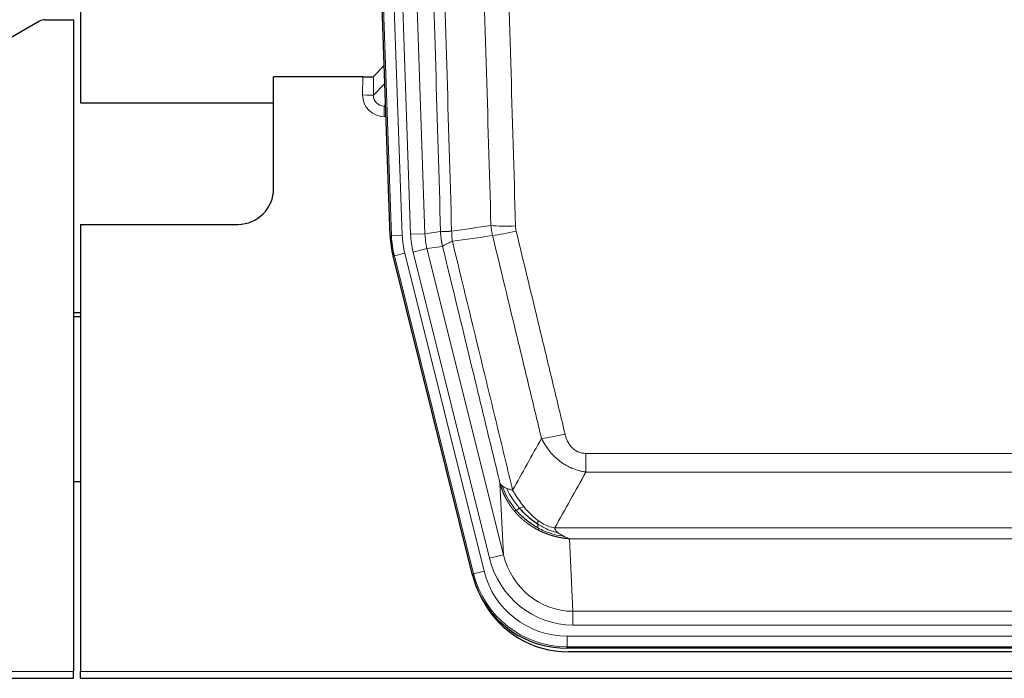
# Model space of a CAD drawing. Header units: inches. Extents: x 0 to 20790, y -12 to 14700.
# Tile 16 of 191: x 2351 to 2626, y 4732 to 4916. Entities that reach past the tile are written whole.
import ezdxf

# ---------------------------------------------------------------- set-up
doc = ezdxf.new("R2010")
doc.units = ezdxf.units.IN
doc.layers.add('1', color=7, linetype='Continuous', true_color=0xffffff)

msp = doc.modelspace()

# ---------------------------------------------------------------- linework, layer by layer
at = {"layer": '1', "color": 2, "linetype": 'Continuous', "lineweight": 25}
for p, q in [((2367.546, 5316.47), (2367.546, 4892.959)), ((2454.142, 4855.694), (2441.024, 5231.34)), ((2356.09, 4915.808), (2339.926, 4906.465)), ((2357.589, 4916.21), (2365.546, 4916.21)), ((2365.546, 4916.21), (2365.546, 4733.93)), ((2452.475, 4903.431), (2449.448, 4900.296)), ((2446.449, 4900.195), (2421.546, 4900.195)), ((2421.546, 4868.959), (2421.546, 4900.195)), ((2367.546, 4892.959), (2421.546, 4892.959)), ((2367.546, 4858.959), (2411.546, 4858.959)), ((2367.546, 4858.959), (2367.546, 4733.93)), ((2477.181, 4760.855), (2454.927, 4850.112)), ((2367.546, 4834.227), (2365.546, 4834.227)), ((2365.546, 4833.227), (2367.546, 4833.227)), ((2367.614, 4786.959), (2365.579, 4786.959)), ((2719.75, 4740.415), (2503.343, 4740.415)), ((2719.158, 4739.372), (2503.935, 4739.372)), ((2365.546, 4731.982), (2365.546, 4733.93)), ((2367.546, 4731.982), (2367.546, 4733.93)), ((1877.546, 4731.982), (2365.546, 4731.982)), ((2367.546, 4731.982), (2855.546, 4731.982))]:
    msp.add_line(p, q, dxfattribs=at)
at = {"layer": '1', "color": 110, "linetype": 'Continuous', "lineweight": 13}
for p, q in [((2454.516, 4855.747), (2441.405, 5231.19)), ((2444.399, 5231.294), (2457.51, 4855.851)), ((2446.791, 5230.352), (2459.857, 4856.181)), ((2450.783, 5230.492), (2463.849, 4856.321)), ((2446.439, 4895.147), (2446.449, 4900.195)), ((2449.448, 4900.296), (2449.437, 4895.065)), ((2449.437, 4895.065), (2452.651, 4898.394)), ((2452.857, 4892.5), (2452.43, 4892.058)), ((2452.43, 4892.058), (2452.43, 4889.138)), ((2452.43, 4892.058), (2452.873, 4892.058)), ((2452.43, 4889.138), (2452.974, 4889.138)), ((2459.857, 4856.181), (2463.849, 4856.321)), ((2463.849, 4856.321), (2468.226, 4856.936)), ((2454.142, 4855.694), (2454.516, 4855.747)), ((2457.51, 4855.851), (2454.516, 4855.747)), ((2458.207, 4850.89), (2455.3, 4850.165)), ((2458.207, 4850.89), (2480.381, 4761.955)), ((2460.554, 4851.219), (2464.43, 4852.186)), ((2481.906, 4765.582), (2460.554, 4851.219)), ((2468.782, 4852.797), (2464.43, 4852.186)), ((2464.43, 4852.186), (2485.782, 4766.548)), ((2455.3, 4850.165), (2454.927, 4850.112)), ((2477.474, 4761.23), (2455.3, 4850.165)), ((2508.875, 4789.661), (2508.875, 4794.902)), ((2508.875, 4794.902), (2714.218, 4794.902)), ((2714.218, 4789.661), (2508.875, 4789.661)), ((2485.782, 4766.548), (2484.824, 4786.603)), ((2500.144, 4774.042), (2722.949, 4774.042)), ((2718.836, 4771.013), (2504.257, 4771.013)), ((2504.257, 4771.013), (2505.225, 4750.733)), ((2481.906, 4765.582), (2485.782, 4766.548)), ((2477.181, 4760.855), (2477.474, 4761.23)), ((2480.381, 4761.955), (2477.474, 4761.23)), ((2505.225, 4746.87), (2505.225, 4750.733)), ((2505.225, 4750.733), (2717.868, 4750.733)), ((2717.868, 4746.87), (2505.225, 4746.87)), ((2503.636, 4740.79), (2503.636, 4743.786)), ((2503.636, 4743.786), (2719.457, 4743.786)), ((2503.636, 4740.79), (2503.343, 4740.415)), ((2719.457, 4740.79), (2503.636, 4740.79)), ((1877.546, 4733.93), (2365.546, 4733.93)), ((2367.546, 4733.93), (2855.546, 4733.93))]:
    msp.add_line(p, q, dxfattribs=at)
at = {"layer": '1', "color": 2, "linetype": 'Continuous', "lineweight": 25}
msp.add_arc((2411.546, 4868.959), 10, 270, 0, dxfattribs=at)
for centre, major_axis, ratio, start_param, end_param in [((2357.592, 4913.205), (0.923, -2.86), 0.9982885, 2.8298327, 3.3530369), ((2446.45, 4900.3), (-3, 0), 0.0349646, 1.5706703, 3.1078402), ((2481.163, 4856.646, 0), (26.774, 3.763), 0.9986144, 3.0370169, 3.2461684), ((2503.401, 4767.452, 0), (16.66, 21.323), 0.9977958, 2.4794378, 2.7643876), ((2503.961, 4766.389), (16.639, 21.297), 0.9990195, 2.7203481, 3.8043419), ((2503.401, 4767.452, 0), (16.66, 21.323), 0.9977958, 2.7643876, 3.8037475)]:
    msp.add_ellipse(centre, major_axis=major_axis, ratio=ratio, start_param=start_param, end_param=end_param, dxfattribs=at)
at = {"layer": '1', "color": 110, "linetype": 'Continuous', "lineweight": 13}
for centre, major_axis, ratio, start_param, end_param in [((2452.442, 4895.147), (-3.237, -5.067), 0.9977321, 5.2798208, 6.8506171), ((2446.439, 4895.069), (-3, 0.006), 0.0261769, 3.175273, 4.7124429), ((2452.442, 4895.069), (-1.726, -2.474), 0.9943829, 5.3201387, 6.890935), ((2483.875, 4857.027), (-19.844, -2.789), 0.9980617, 6.1786096, 6.387761), ((2489.179, 4859.64), (-9.996, -0.288), 0.1133347, 0.8101184, 1.5675278), ((2489.367, 4858.234), (-9.719, -2.353), 0.1107863, 0.7983441, 1.5439815), ((2481.528, 4856.697), (-26.766, -3.762), 0.9989218, 6.1786096, 6.387761), ((2481.528, 4856.697, 0), (23.799, 3.345), 0.9986144, 3.0370169, 3.2461684), ((2483.875, 4857.027), (-23.799, -3.345), 0.9986144, 6.1786096, 6.387761), ((2503.028, 4801.66), (-9.722, -2.342), 0.1329353, 0.7958322, 1.5387903), ((2505.145, 4771.716, 0), (1.185, -24.82), 0.9658521, 4.9157844, 6.2370968), ((2505.145, 4771.716), (1.001, -20.961), 0.9530564, 4.9157844, 6.2370968), ((2503.688, 4767.819), (-16.651, -21.313), 0.9982842, 5.6210305, 6.9453401), ((2503.688, 4767.819, 0), (14.809, 18.954), 0.9977958, 2.4794378, 3.8037475)]:
    msp.add_ellipse(centre, major_axis=major_axis, ratio=ratio, start_param=start_param, end_param=end_param, dxfattribs=at)
for points, knots in [([(2468.226, 4856.936), (2467.781, 4872.346), (2466.875, 4903.191), (2465.468, 4949.533), (2464.498, 4980.476), (2463.944, 4997.896), (2463.882, 4999.831), (2463.758, 5003.703), (2463.572, 5009.511), (2463.135, 5023.064), (2462.757, 5034.686), (2462.439, 5044.372), (2462.375, 5046.309), (2462.247, 5050.184), (2462.056, 5055.996), (2461.605, 5069.558), (2461.215, 5081.183), (2460.429, 5104.431), (2459.366, 5135.43), (2457.725, 5181.927), (2456.6, 5212.925), (2456.031, 5228.424)], [0, 0, 0, 0, 0.125, 0.25, 0.375, 0.375, 0.390625, 0.390625, 0.40625, 0.4375, 0.5, 0.5, 0.515625, 0.515625, 0.53125, 0.5625, 0.625, 0.625, 0.75, 0.875, 1, 1, 1, 1]), ([(2459.086, 5229.9), (2459.657, 5214.345), (2460.785, 5183.236), (2462.43, 5136.571), (2463.497, 5105.461), (2464.285, 5082.128), (2464.676, 5070.462), (2465.128, 5056.851), (2465.32, 5051.018), (2465.448, 5047.129), (2465.512, 5045.184), (2465.831, 5035.463), (2466.211, 5023.8), (2466.648, 5010.197), (2466.835, 5004.368), (2466.959, 5000.482), (2467.021, 4998.54), (2467.577, 4981.057), (2468.55, 4950.001), (2469.961, 4903.49), (2470.869, 4872.533), (2471.315, 4857.066)], [0, 0, 0, 0, 0.125, 0.25, 0.375, 0.375, 0.4375, 0.46875, 0.484375, 0.484375, 0.5, 0.5, 0.5625, 0.59375, 0.609375, 0.609375, 0.625, 0.625, 0.75, 0.875, 1, 1, 1, 1]), ([(2482.312, 4858.621), (2481.874, 4873.84), (2480.982, 4904.302), (2480.06, 4934.812), (2479.357, 4957.712), (2479.121, 4965.348), (2478.645, 4980.626), (2478.404, 4988.269), (2477.678, 5011.204), (2477.186, 5026.501), (2476.562, 5045.631), (2476.437, 5049.457), (2476.185, 5057.109), (2475.806, 5068.587), (2475.423, 5080.065), (2474.651, 5103.022), (2473.608, 5133.631), (2471.998, 5179.545), (2470.896, 5210.156), (2470.338, 5225.461)], [0, 0, 0, 0, 0.125, 0.25, 0.25, 0.3125, 0.3125, 0.375, 0.375, 0.5, 0.5, 0.53125, 0.53125, 0.5625, 0.625, 0.625, 0.75, 0.875, 1, 1, 1, 1]), ([(2477.221, 5225.804), (2477.778, 5210.48), (2478.879, 5179.831), (2480.487, 5133.859), (2481.529, 5103.212), (2482.3, 5080.227), (2482.682, 5068.735), (2483.061, 5057.243), (2483.312, 5049.581), (2483.437, 5045.75), (2484.061, 5026.597), (2484.552, 5011.28), (2485.277, 4988.316), (2485.517, 4980.664), (2485.993, 4965.367), (2486.229, 4957.721), (2486.931, 4934.792), (2487.852, 4904.245), (2488.742, 4873.744), (2489.179, 4858.506)], [0, 0, 0, 0, 0.125, 0.25, 0.375, 0.375, 0.4375, 0.46875, 0.46875, 0.5, 0.5, 0.625, 0.625, 0.6875, 0.6875, 0.75, 0.75, 0.875, 1, 1, 1, 1]), ([(2468.226, 4856.936), (2468.227, 4856.936), (2468.228, 4856.935), (2468.232, 4856.935), (2468.235, 4856.935), (2468.238, 4856.934), (2468.242, 4856.934), (2468.246, 4856.934), (2468.251, 4856.934), (2468.255, 4856.933), (2468.26, 4856.933), (2468.265, 4856.933), (2468.27, 4856.933), (2468.276, 4856.932), (2468.282, 4856.932), (2468.288, 4856.932), (2468.294, 4856.932), (2468.301, 4856.931), (2468.308, 4856.931), (2468.315, 4856.931), (2468.322, 4856.931), (2468.33, 4856.931), (2468.338, 4856.93), (2468.346, 4856.93), (2468.354, 4856.93), (2468.363, 4856.93), (2468.372, 4856.93), (2468.381, 4856.93), (2468.39, 4856.929), (2468.4, 4856.929), (2468.41, 4856.929), (2468.42, 4856.929), (2468.43, 4856.929), (2468.441, 4856.929), (2468.452, 4856.929), (2468.463, 4856.929), (2468.474, 4856.929), (2468.486, 4856.929), (2468.498, 4856.929), (2468.51, 4856.929), (2468.522, 4856.929), (2468.535, 4856.929), (2468.548, 4856.929), (2468.561, 4856.929), (2468.574, 4856.929), (2468.588, 4856.929), (2468.602, 4856.929), (2468.616, 4856.929), (2468.63, 4856.929), (2468.645, 4856.929), (2468.659, 4856.929), (2468.674, 4856.929), (2468.69, 4856.929), (2468.705, 4856.93), (2468.721, 4856.93), (2468.737, 4856.93), (2468.753, 4856.93), (2468.77, 4856.93), (2468.787, 4856.93), (2468.804, 4856.931), (2468.821, 4856.931), (2468.838, 4856.931), (2468.856, 4856.931), (2468.874, 4856.932), (2468.892, 4856.932), (2468.911, 4856.932), (2468.929, 4856.933), (2468.948, 4856.933), (2468.967, 4856.933), (2468.987, 4856.934), (2469.006, 4856.934), (2469.026, 4856.934), (2469.046, 4856.935), (2469.067, 4856.935), (2469.087, 4856.936), (2469.108, 4856.936), (2469.135, 4856.937), (2469.169, 4856.937), (2469.21, 4856.938), (2469.251, 4856.94), (2469.294, 4856.941), (2469.337, 4856.942), (2469.381, 4856.944), (2469.426, 4856.945), (2469.471, 4856.947), (2469.518, 4856.949), (2469.565, 4856.951), (2469.613, 4856.953), (2469.661, 4856.955), (2469.711, 4856.957), (2469.761, 4856.96), (2469.812, 4856.962), (2469.864, 4856.965), (2469.916, 4856.968), (2469.969, 4856.97), (2470.023, 4856.973), (2470.078, 4856.977), (2470.133, 4856.98), (2470.189, 4856.983), (2470.246, 4856.987), (2470.303, 4856.99), (2470.362, 4856.994), (2470.421, 4856.998), (2470.48, 4857.002), (2470.54, 4857.006), (2470.601, 4857.01), (2470.663, 4857.015), (2470.725, 4857.019), (2470.788, 4857.024), (2470.852, 4857.029), (2470.916, 4857.034), (2470.981, 4857.039), (2471.047, 4857.044), (2471.113, 4857.049), (2471.18, 4857.055), (2471.247, 4857.06), (2471.292, 4857.064), (2471.315, 4857.066)], [0, 0, 0, 0, 0.0066687, 0.0133374, 0.0200061, 0.0266746, 0.0333432, 0.0400116, 0.0466801, 0.0533484, 0.0600168, 0.066685, 0.0733532, 0.0800214, 0.0866895, 0.0933575, 0.1000255, 0.1066935, 0.1133614, 0.1200292, 0.126697, 0.1333647, 0.1400324, 0.1467001, 0.1533676, 0.1600352, 0.1667026, 0.1733701, 0.1800374, 0.1867047, 0.193372, 0.2000392, 0.2067064, 0.2133735, 0.2200405, 0.2267075, 0.2333745, 0.2400414, 0.2467082, 0.253375, 0.2600418, 0.2667085, 0.2733751, 0.2800417, 0.2867082, 0.2933747, 0.3000412, 0.3067075, 0.3133739, 0.3200401, 0.3267064, 0.3333725, 0.3400387, 0.3467047, 0.3533708, 0.3600367, 0.3667026, 0.3733685, 0.3800343, 0.3867001, 0.3933658, 0.4000315, 0.4066971, 0.4133626, 0.4200281, 0.4266936, 0.433359, 0.4400243, 0.4466896, 0.4533549, 0.4600201, 0.4666852, 0.4733503, 0.4800154, 0.4866804, 0.4933453, 0.5000102, 0.5125098, 0.5250093, 0.5375088, 0.5500082, 0.5625077, 0.5750071, 0.5875066, 0.600006, 0.6125054, 0.6250049, 0.6375043, 0.6500037, 0.6625032, 0.6750026, 0.6875021, 0.7000016, 0.7125011, 0.7250006, 0.7375001, 0.7499997, 0.7624993, 0.7749989, 0.7874985, 0.7999982, 0.812498, 0.8249977, 0.8374975, 0.8499974, 0.8624973, 0.8749972, 0.8874972, 0.8999973, 0.9124974, 0.9249976, 0.9374978, 0.9499981, 0.9624985, 0.9749989, 0.9874994, 1, 1, 1, 1]), ([(2468.782, 4852.797), (2468.777, 4852.818), (2468.767, 4852.861), (2468.752, 4852.925), (2468.736, 4852.99), (2468.721, 4853.057), (2468.706, 4853.124), (2468.691, 4853.194), (2468.675, 4853.264), (2468.66, 4853.336), (2468.644, 4853.409), (2468.629, 4853.483), (2468.614, 4853.559), (2468.598, 4853.636), (2468.583, 4853.714), (2468.568, 4853.794), (2468.553, 4853.874), (2468.538, 4853.956), (2468.523, 4854.04), (2468.508, 4854.125), (2468.493, 4854.211), (2468.479, 4854.298), (2468.465, 4854.387), (2468.451, 4854.477), (2468.437, 4854.568), (2468.423, 4854.66), (2468.41, 4854.754), (2468.389, 4854.905), (2468.363, 4855.107), (2468.335, 4855.354), (2468.311, 4855.583), (2468.292, 4855.795), (2468.276, 4855.988), (2468.263, 4856.164), (2468.253, 4856.321), (2468.245, 4856.46), (2468.239, 4856.582), (2468.235, 4856.685), (2468.231, 4856.77), (2468.229, 4856.837), (2468.227, 4856.886), (2468.226, 4856.917), (2468.226, 4856.931), (2468.226, 4856.936)], [0, 0, 0, 0, 0.0155037, 0.0313049, 0.0474035, 0.0637997, 0.0804935, 0.097485, 0.1147743, 0.1323613, 0.1502462, 0.1684289, 0.1869096, 0.2056883, 0.224765, 0.2441397, 0.2638126, 0.2837835, 0.3040527, 0.32462, 0.3454856, 0.3666494, 0.3881116, 0.409872, 0.4319308, 0.454288, 0.4769435, 0.4998975, 0.5635611, 0.6228928, 0.6778927, 0.7285606, 0.7748966, 0.8169007, 0.8545729, 0.8879131, 0.9169214, 0.9415977, 0.9619421, 0.9779545, 0.989635, 0.9969835, 1, 1, 1, 1]), ([(2471.527, 4854.232), (2471.452, 4854.698), (2471.41, 4855.168), (2471.352, 4856.113), (2471.336, 4856.588), (2471.315, 4857.066)], [0, 0, 0, 0, 0.5, 0.5, 1, 1, 1, 1]), ([(2489.367, 4857.095), (2489.311, 4857.327), (2489.268, 4857.561), (2489.205, 4858.031), (2489.186, 4858.268), (2489.179, 4858.506)], [0, 0, 0, 0, 0.5, 0.5, 1, 1, 1, 1]), ([(2489.367, 4857.095), (2491.652, 4847.617), (2493.934, 4838.144), (2497.349, 4823.943), (2498.486, 4819.211), (2500.759, 4809.75), (2501.894, 4805.021), (2503.028, 4800.293)], [0, 0, 0, 0, 0.5, 0.5, 0.75, 0.75, 1, 1, 1, 1]), ([(2468.782, 4852.797), (2468.803, 4852.848), (2468.881, 4852.915), (2469.145, 4853.081), (2469.33, 4853.182), (2469.802, 4853.419), (2470.087, 4853.555), (2470.746, 4853.866), (2471.118, 4854.039), (2471.527, 4854.232)], [0, 0, 0, 0, 0.25, 0.25, 0.5, 0.5, 0.75, 0.75, 1, 1, 1, 1]), ([(2471.527, 4854.232), (2474.349, 4842.607), (2477.165, 4830.991), (2481.379, 4813.58), (2482.781, 4807.778), (2485.584, 4796.18), (2486.983, 4790.383), (2488.381, 4784.589)], [0, 0, 0, 0, 0.5, 0.5, 0.75, 0.75, 1, 1, 1, 1]), ([(2496.448, 4799.098), (2495.313, 4803.819), (2494.176, 4808.542), (2491.901, 4817.99), (2490.762, 4822.715), (2487.343, 4836.896), (2485.059, 4846.356), (2482.771, 4855.821)], [0, 0, 0, 0, 0.25, 0.25, 0.5, 0.5, 1, 1, 1, 1]), ([(2484.824, 4786.603), (2483.494, 4792.111), (2482.161, 4797.621), (2479.494, 4808.645), (2478.158, 4814.16), (2474.147, 4830.709), (2471.468, 4841.749), (2468.782, 4852.797)], [0, 0, 0, 0, 0.25, 0.25, 0.5, 0.5, 1, 1, 1, 1]), ([(2508.875, 4789.661), (2508.54, 4789.71), (2508.207, 4789.769), (2507.544, 4789.908), (2507.216, 4789.988), (2506.24, 4790.258), (2505.602, 4790.48), (2504.9, 4790.777), (2504.822, 4790.811), (2504.666, 4790.879), (2504.589, 4790.914), (2504.357, 4791.021), (2504.204, 4791.095), (2503.75, 4791.323), (2503.155, 4791.647), (2502.582, 4792.008), (2502.161, 4792.294), (2501.952, 4792.44), (2501.747, 4792.591), (2501.611, 4792.694), (2501.543, 4792.745), (2500.937, 4793.215), (2500.429, 4793.663), (2499.71, 4794.38), (2499.478, 4794.626), (2499.139, 4795.006), (2499.028, 4795.134), (2498.81, 4795.395), (2498.702, 4795.527), (2498.175, 4796.194), (2497.787, 4796.749), (2497.072, 4797.895), (2496.745, 4798.488), (2496.448, 4799.098)], [0, 0, 0, 0, 0.0625, 0.0625, 0.125, 0.125, 0.25, 0.25, 0.265625, 0.265625, 0.28125, 0.28125, 0.3125, 0.3125, 0.375, 0.4375, 0.4375, 0.46875, 0.484375, 0.484375, 0.5, 0.5, 0.625, 0.625, 0.6875, 0.6875, 0.71875, 0.71875, 0.75, 0.75, 0.875, 0.875, 1, 1, 1, 1]), ([(2508.875, 4794.902), (2508.693, 4794.902), (2508.51, 4794.91), (2508.146, 4794.942), (2507.967, 4794.966), (2507.611, 4795.031), (2507.436, 4795.072), (2507.089, 4795.172), (2506.918, 4795.231), (2506.707, 4795.316), (2506.665, 4795.334), (2506.581, 4795.37), (2506.457, 4795.426), (2506.335, 4795.487), (2506.097, 4795.615), (2505.789, 4795.801), (2505.502, 4796.018), (2505.329, 4796.164), (2505.294, 4796.193), (2505.226, 4796.253), (2505.193, 4796.284), (2505.092, 4796.376), (2505.028, 4796.439), (2504.838, 4796.633), (2504.719, 4796.767), (2504.492, 4797.044), (2504.385, 4797.188), (2504.182, 4797.483), (2504.087, 4797.635), (2503.974, 4797.83), (2503.951, 4797.869), (2503.907, 4797.948), (2503.886, 4797.988), (2503.822, 4798.107), (2503.781, 4798.187), (2503.662, 4798.43), (2503.589, 4798.593), (2503.452, 4798.924), (2503.388, 4799.091), (2503.212, 4799.598), (2503.112, 4799.943), (2503.028, 4800.293)], [0, 0, 0, 0, 0.0625, 0.0625, 0.125, 0.125, 0.1875, 0.1875, 0.25, 0.25, 0.265625, 0.265625, 0.28125, 0.3125, 0.3125, 0.375, 0.4375, 0.4375, 0.453125, 0.453125, 0.46875, 0.46875, 0.5, 0.5, 0.5625, 0.5625, 0.625, 0.625, 0.6875, 0.6875, 0.703125, 0.703125, 0.71875, 0.71875, 0.75, 0.75, 0.8125, 0.8125, 0.875, 0.875, 1, 1, 1, 1]), ([(2484.824, 4786.603), (2484.882, 4786.46), (2484.964, 4786.323), (2485.177, 4786.062), (2485.309, 4785.937), (2485.464, 4785.82)], [0, 0, 0, 0, 0.5, 0.5, 1, 1, 1, 1]), ([(2488.856, 4778.776), (2488.845, 4778.79), (2488.821, 4778.818), (2488.786, 4778.861), (2488.751, 4778.904), (2488.715, 4778.947), (2488.679, 4778.992), (2488.642, 4779.037), (2488.605, 4779.083), (2488.568, 4779.13), (2488.53, 4779.177), (2488.492, 4779.225), (2488.454, 4779.274), (2488.415, 4779.324), (2488.376, 4779.374), (2488.337, 4779.426), (2488.297, 4779.478), (2488.257, 4779.53), (2488.216, 4779.584), (2488.176, 4779.638), (2488.134, 4779.693), (2488.093, 4779.749), (2488.052, 4779.806), (2488.01, 4779.863), (2487.967, 4779.922), (2487.925, 4779.981), (2487.882, 4780.041), (2487.839, 4780.101), (2487.796, 4780.163), (2487.753, 4780.225), (2487.709, 4780.288), (2487.665, 4780.352), (2487.621, 4780.417), (2487.577, 4780.483), (2487.532, 4780.549), (2487.488, 4780.617), (2487.443, 4780.685), (2487.398, 4780.754), (2487.353, 4780.824), (2487.308, 4780.895), (2487.262, 4780.967), (2487.217, 4781.039), (2487.171, 4781.113), (2487.125, 4781.187), (2487.079, 4781.262), (2487.034, 4781.338), (2486.988, 4781.415), (2486.941, 4781.493), (2486.895, 4781.572), (2486.849, 4781.652), (2486.803, 4781.732), (2486.757, 4781.814), (2486.71, 4781.896), (2486.664, 4781.98), (2486.618, 4782.064), (2486.572, 4782.149), (2486.526, 4782.235), (2486.48, 4782.322), (2486.433, 4782.41), (2486.387, 4782.499), (2486.342, 4782.589), (2486.296, 4782.68), (2486.25, 4782.772), (2486.204, 4782.865), (2486.159, 4782.959), (2486.114, 4783.053), (2486.069, 4783.149), (2486.024, 4783.246), (2485.979, 4783.343), (2485.934, 4783.442), (2485.89, 4783.541), (2485.846, 4783.642), (2485.802, 4783.743), (2485.758, 4783.846), (2485.715, 4783.949), (2485.671, 4784.054), (2485.629, 4784.159), (2485.586, 4784.266), (2485.544, 4784.373), (2485.502, 4784.481), (2485.461, 4784.591), (2485.419, 4784.701), (2485.379, 4784.813), (2485.338, 4784.925), (2485.298, 4785.038), (2485.259, 4785.153), (2485.22, 4785.268), (2485.181, 4785.384), (2485.143, 4785.502), (2485.106, 4785.62), (2485.068, 4785.74), (2485.032, 4785.86), (2484.996, 4785.981), (2484.96, 4786.104), (2484.925, 4786.227), (2484.891, 4786.352), (2484.857, 4786.477), (2484.835, 4786.561), (2484.824, 4786.603)], [0, 0, 0, 0, 0.0060657, 0.012223, 0.0184718, 0.0248123, 0.0312443, 0.0377679, 0.0443831, 0.0510899, 0.0578883, 0.0647782, 0.0717598, 0.0788329, 0.0859977, 0.093254, 0.1006019, 0.1080414, 0.1155725, 0.1231952, 0.1309095, 0.1387154, 0.1466129, 0.1546019, 0.1626826, 0.1708549, 0.1791188, 0.1874742, 0.1959213, 0.20446, 0.2130903, 0.2218121, 0.2306256, 0.2395307, 0.2485274, 0.2576156, 0.2667955, 0.276067, 0.2854301, 0.2948848, 0.3044311, 0.314069, 0.3237985, 0.3336196, 0.3435324, 0.3535367, 0.3636326, 0.3738202, 0.3840993, 0.3944701, 0.4049324, 0.4154864, 0.426132, 0.4368691, 0.4476979, 0.4586183, 0.4696303, 0.480734, 0.4919292, 0.503216, 0.5145945, 0.5260645, 0.5376262, 0.5492795, 0.5610244, 0.5728609, 0.584789, 0.5968087, 0.60892, 0.621123, 0.6334175, 0.6458037, 0.6582815, 0.6708509, 0.6835119, 0.6962645, 0.7091087, 0.7220445, 0.735072, 0.748191, 0.7614017, 0.774704, 0.7880979, 0.8015834, 0.8151605, 0.8288293, 0.8425896, 0.8564416, 0.8703852, 0.8844204, 0.8985472, 0.9127656, 0.9270756, 0.9414773, 0.9559705, 0.9705554, 0.9852319, 1, 1, 1, 1]), ([(2489.346, 4779.006), (2488.911, 4779.517), (2488.501, 4780.046), (2486.972, 4782.229), (2486.076, 4784.007), (2485.464, 4785.82)], [0, 0, 0, 0, 0.25, 0.25, 1, 1, 1, 1]), ([(2485.464, 4785.82), (2485.62, 4785.695), (2485.8, 4785.576), (2486.204, 4785.352), (2486.429, 4785.247), (2486.674, 4785.148)], [0, 0, 0, 0, 0.5, 0.5, 1, 1, 1, 1]), ([(2486.674, 4785.148), (2486.92, 4785.042), (2487.186, 4784.942), (2487.757, 4784.755), (2488.06, 4784.669), (2488.381, 4784.589)], [0, 0, 0, 0, 0.5, 0.5, 1, 1, 1, 1]), ([(2490.332, 4779.533), (2489.961, 4779.965), (2489.604, 4780.41), (2488.243, 4782.228), (2487.373, 4783.683), (2486.674, 4785.148)], [0, 0, 0, 0, 0.25, 0.25, 1, 1, 1, 1]), ([(2491.556, 4779.982), (2491.258, 4780.352), (2490.967, 4780.73), (2489.84, 4782.26), (2489.074, 4783.449), (2488.381, 4784.589)], [0, 0, 0, 0, 0.25, 0.25, 1, 1, 1, 1]), ([(2489.346, 4779.006), (2489.377, 4779.023), (2489.409, 4779.041), (2489.544, 4779.116), (2489.657, 4779.179), (2489.906, 4779.315), (2490.043, 4779.388), (2490.234, 4779.485), (2490.283, 4779.509), (2490.332, 4779.533)], [0, 0, 0, 0, 0.125, 0.125, 0.5, 0.5, 0.875, 0.875, 1, 1, 1, 1]), ([(2490.332, 4779.533), (2490.431, 4779.582), (2490.532, 4779.629), (2490.789, 4779.744), (2490.946, 4779.808), (2491.257, 4779.914), (2491.41, 4779.957), (2491.556, 4779.982)], [0, 0, 0, 0, 0.25, 0.25, 0.625, 0.625, 1, 1, 1, 1]), ([(2495.526, 4776.104), (2495.346, 4776.234), (2495.167, 4776.37), (2494.46, 4776.929), (2493.945, 4777.388), (2492.951, 4778.369), (2492.472, 4778.891), (2491.857, 4779.614), (2491.706, 4779.797), (2491.556, 4779.982)], [0, 0, 0, 0, 0.125, 0.125, 0.5, 0.5, 0.875, 0.875, 1, 1, 1, 1]), ([(2488.856, 4778.777), (2488.892, 4778.783), (2488.935, 4778.797), (2489.04, 4778.843), (2489.102, 4778.874), (2489.228, 4778.941), (2489.285, 4778.972), (2489.346, 4779.006)], [0, 0, 0, 0, 0.375, 0.375, 0.75, 0.75, 1, 1, 1, 1]), ([(2495.859, 4773.294), (2495.837, 4773.305), (2495.793, 4773.326), (2495.727, 4773.359), (2495.661, 4773.392), (2495.595, 4773.426), (2495.529, 4773.46), (2495.463, 4773.494), (2495.397, 4773.528), (2495.33, 4773.563), (2495.264, 4773.598), (2495.198, 4773.634), (2495.131, 4773.669), (2495.065, 4773.705), (2494.998, 4773.742), (2494.931, 4773.778), (2494.865, 4773.815), (2494.798, 4773.853), (2494.731, 4773.89), (2494.665, 4773.928), (2494.598, 4773.967), (2494.531, 4774.005), (2494.464, 4774.044), (2494.397, 4774.084), (2494.33, 4774.123), (2494.263, 4774.163), (2494.196, 4774.204), (2494.129, 4774.244), (2494.062, 4774.285), (2493.995, 4774.327), (2493.928, 4774.368), (2493.861, 4774.41), (2493.794, 4774.453), (2493.727, 4774.496), (2493.66, 4774.539), (2493.593, 4774.582), (2493.526, 4774.626), (2493.459, 4774.67), (2493.391, 4774.714), (2493.324, 4774.759), (2493.257, 4774.805), (2493.19, 4774.85), (2493.123, 4774.896), (2493.056, 4774.942), (2492.989, 4774.989), (2492.922, 4775.036), (2492.855, 4775.083), (2492.788, 4775.131), (2492.721, 4775.179), (2492.654, 4775.228), (2492.587, 4775.277), (2492.52, 4775.326), (2492.453, 4775.375), (2492.387, 4775.425), (2492.32, 4775.476), (2492.253, 4775.527), (2492.187, 4775.578), (2492.12, 4775.629), (2492.053, 4775.681), (2491.987, 4775.733), (2491.921, 4775.786), (2491.854, 4775.839), (2491.788, 4775.892), (2491.722, 4775.946), (2491.655, 4776), (2491.589, 4776.055), (2491.523, 4776.11), (2491.457, 4776.165), (2491.391, 4776.221), (2491.326, 4776.277), (2491.26, 4776.333), (2491.194, 4776.39), (2491.129, 4776.447), (2491.063, 4776.505), (2490.998, 4776.563), (2490.933, 4776.621), (2490.868, 4776.68), (2490.803, 4776.74), (2490.738, 4776.799), (2490.673, 4776.859), (2490.608, 4776.92), (2490.544, 4776.98), (2490.479, 4777.042), (2490.415, 4777.103), (2490.351, 4777.165), (2490.287, 4777.228), (2490.223, 4777.291), (2490.159, 4777.354), (2490.095, 4777.418), (2490.032, 4777.482), (2489.968, 4777.546), (2489.905, 4777.611), (2489.842, 4777.676), (2489.779, 4777.742), (2489.716, 4777.808), (2489.654, 4777.875), (2489.591, 4777.941), (2489.529, 4778.009), (2489.467, 4778.077), (2489.405, 4778.145), (2489.343, 4778.213), (2489.282, 4778.282), (2489.22, 4778.352), (2489.159, 4778.421), (2489.098, 4778.492), (2489.037, 4778.562), (2488.977, 4778.633), (2488.916, 4778.705), (2488.876, 4778.753), (2488.856, 4778.776)], [0, 0, 0, 0, 0.0082024, 0.0164263, 0.0246716, 0.0329384, 0.0412265, 0.0495362, 0.0578672, 0.0662198, 0.0745938, 0.0829892, 0.0914062, 0.0998446, 0.1083045, 0.1167859, 0.1252887, 0.1338131, 0.1423589, 0.1509263, 0.1595151, 0.1681255, 0.1767574, 0.1854108, 0.1940858, 0.2027822, 0.2115002, 0.2202398, 0.2290008, 0.2377835, 0.2465876, 0.2554134, 0.2642606, 0.2731295, 0.2820199, 0.2909319, 0.2998654, 0.3088206, 0.3177973, 0.3267956, 0.3358154, 0.3448569, 0.35392, 0.3630047, 0.3721109, 0.3812388, 0.3903883, 0.3995594, 0.4087522, 0.4179665, 0.4272025, 0.4364601, 0.4457393, 0.4550402, 0.4643627, 0.4737069, 0.4830727, 0.4924601, 0.5018692, 0.5113, 0.5207524, 0.5302265, 0.5397222, 0.5492397, 0.5587788, 0.5683395, 0.577922, 0.5875261, 0.5971519, 0.6067994, 0.6164686, 0.6261595, 0.6358721, 0.6456064, 0.6553624, 0.6651401, 0.6749395, 0.6847606, 0.6946034, 0.704468, 0.7143542, 0.7242622, 0.734192, 0.7441434, 0.7541166, 0.7641115, 0.7741282, 0.7841666, 0.7942268, 0.8043087, 0.8144123, 0.8245377, 0.8346848, 0.8448538, 0.8550444, 0.8652568, 0.875491, 0.885747, 0.8960247, 0.9063242, 0.9166455, 0.9269886, 0.9373534, 0.9477401, 0.9581485, 0.9685787, 0.9790306, 0.9895044, 1, 1, 1, 1]), ([(2495.376, 4775.122), (2495.374, 4775.22), (2495.376, 4775.317), (2495.389, 4775.552), (2495.405, 4775.685), (2495.453, 4775.922), (2495.485, 4776.025), (2495.526, 4776.104)], [0, 0, 0, 0, 0.25, 0.25, 0.625, 0.625, 1, 1, 1, 1]), ([(2495.544, 4774.006), (2495.532, 4774.046), (2495.52, 4774.088), (2495.476, 4774.257), (2495.447, 4774.393), (2495.403, 4774.678), (2495.388, 4774.826), (2495.378, 4775.024), (2495.376, 4775.073), (2495.376, 4775.122)], [0, 0, 0, 0, 0.125, 0.125, 0.5, 0.5, 0.875, 0.875, 1, 1, 1, 1]), ([(2501.014, 4772.704), (2499.604, 4773.024), (2498.167, 4773.565), (2496.297, 4774.559), (2495.833, 4774.83), (2495.376, 4775.122)], [0, 0, 0, 0, 0.75, 0.75, 1, 1, 1, 1]), ([(2500.144, 4774.042), (2498.923, 4774.255), (2497.747, 4774.72), (2496.253, 4775.601), (2495.886, 4775.843), (2495.526, 4776.104)], [0, 0, 0, 0, 0.75, 0.75, 1, 1, 1, 1]), ([(2502.686, 4771.704), (2500.913, 4771.927), (2499.084, 4772.409), (2496.71, 4773.415), (2496.122, 4773.696), (2495.544, 4774.006)], [0, 0, 0, 0, 0.75, 0.75, 1, 1, 1, 1]), ([(2495.859, 4773.294), (2495.826, 4773.352), (2495.786, 4773.422), (2495.704, 4773.583), (2495.662, 4773.676), (2495.594, 4773.851), (2495.568, 4773.926), (2495.544, 4774.006)], [0, 0, 0, 0, 0.375, 0.375, 0.75, 0.75, 1, 1, 1, 1]), ([(2501.014, 4772.704), (2500.896, 4772.801), (2500.786, 4772.901), (2500.537, 4773.16), (2500.412, 4773.324), (2500.226, 4773.669), (2500.165, 4773.851), (2500.144, 4774.042)], [0, 0, 0, 0, 0.25, 0.25, 0.625, 0.625, 1, 1, 1, 1]), ([(2504.257, 4771.013), (2504.234, 4771.014), (2504.19, 4771.018), (2504.124, 4771.023), (2504.057, 4771.028), (2503.991, 4771.034), (2503.924, 4771.04), (2503.857, 4771.046), (2503.79, 4771.052), (2503.723, 4771.059), (2503.656, 4771.066), (2503.588, 4771.073), (2503.521, 4771.08), (2503.453, 4771.087), (2503.386, 4771.095), (2503.318, 4771.103), (2503.25, 4771.111), (2503.183, 4771.119), (2503.115, 4771.127), (2503.046, 4771.136), (2502.978, 4771.145), (2502.91, 4771.154), (2502.842, 4771.163), (2502.773, 4771.172), (2502.705, 4771.182), (2502.636, 4771.192), (2502.567, 4771.202), (2502.498, 4771.213), (2502.43, 4771.223), (2502.361, 4771.234), (2502.291, 4771.245), (2502.222, 4771.257), (2502.153, 4771.268), (2502.084, 4771.28), (2502.014, 4771.292), (2501.945, 4771.304), (2501.875, 4771.317), (2501.806, 4771.329), (2501.736, 4771.342), (2501.666, 4771.355), (2501.596, 4771.369), (2501.526, 4771.382), (2501.456, 4771.396), (2501.386, 4771.41), (2501.316, 4771.425), (2501.245, 4771.439), (2501.175, 4771.454), (2501.105, 4771.469), (2501.034, 4771.485), (2500.964, 4771.5), (2500.893, 4771.516), (2500.822, 4771.532), (2500.752, 4771.548), (2500.681, 4771.565), (2500.61, 4771.582), (2500.539, 4771.599), (2500.468, 4771.616), (2500.397, 4771.634), (2500.326, 4771.652), (2500.255, 4771.67), (2500.184, 4771.688), (2500.112, 4771.707), (2500.041, 4771.726), (2499.97, 4771.745), (2499.898, 4771.764), (2499.827, 4771.784), (2499.755, 4771.804), (2499.684, 4771.824), (2499.612, 4771.844), (2499.54, 4771.865), (2499.469, 4771.886), (2499.397, 4771.907), (2499.325, 4771.929), (2499.253, 4771.951), (2499.182, 4771.973), (2499.11, 4771.995), (2499.038, 4772.018), (2498.966, 4772.041), (2498.894, 4772.064), (2498.822, 4772.087), (2498.75, 4772.111), (2498.678, 4772.135), (2498.605, 4772.159), (2498.533, 4772.183), (2498.461, 4772.208), (2498.389, 4772.233), (2498.317, 4772.259), (2498.245, 4772.284), (2498.172, 4772.31), (2498.1, 4772.337), (2498.028, 4772.363), (2497.955, 4772.39), (2497.883, 4772.417), (2497.811, 4772.444), (2497.738, 4772.472), (2497.666, 4772.5), (2497.594, 4772.528), (2497.521, 4772.556), (2497.449, 4772.585), (2497.377, 4772.614), (2497.304, 4772.644), (2497.232, 4772.673), (2497.16, 4772.703), (2497.087, 4772.734), (2497.015, 4772.764), (2496.942, 4772.795), (2496.87, 4772.826), (2496.798, 4772.858), (2496.725, 4772.889), (2496.653, 4772.921), (2496.581, 4772.954), (2496.509, 4772.986), (2496.436, 4773.019), (2496.364, 4773.053), (2496.292, 4773.086), (2496.22, 4773.12), (2496.147, 4773.154), (2496.075, 4773.189), (2496.003, 4773.223), (2495.931, 4773.258), (2495.883, 4773.282), (2495.859, 4773.294)], [0, 0, 0, 0, 0.007775, 0.0155603, 0.0233558, 0.0311618, 0.038978, 0.0468046, 0.0546416, 0.0624889, 0.0703466, 0.0782147, 0.0860931, 0.093982, 0.1018813, 0.109791, 0.1177112, 0.1256417, 0.1335828, 0.1415343, 0.1494962, 0.1574687, 0.1654516, 0.173445, 0.1814489, 0.1894634, 0.1974883, 0.2055238, 0.2135699, 0.2216264, 0.2296936, 0.2377713, 0.2458596, 0.2539585, 0.2620679, 0.270188, 0.2783187, 0.28646, 0.2946119, 0.3027745, 0.3109477, 0.3191316, 0.3273261, 0.3355314, 0.3437472, 0.3519738, 0.3602111, 0.3684591, 0.3767178, 0.3849872, 0.3932673, 0.4015582, 0.4098598, 0.4181722, 0.4264954, 0.4348293, 0.443174, 0.4515295, 0.4598958, 0.4682728, 0.4766607, 0.4850594, 0.493469, 0.5018893, 0.5103206, 0.5187626, 0.5272155, 0.5356793, 0.544154, 0.5526395, 0.561136, 0.5696433, 0.5781615, 0.5866906, 0.5952307, 0.6037817, 0.6123436, 0.6209165, 0.6295003, 0.638095, 0.6467007, 0.6553174, 0.6639451, 0.6725838, 0.6812334, 0.6898941, 0.6985657, 0.7072484, 0.7159421, 0.7246468, 0.7333625, 0.7420893, 0.7508272, 0.759576, 0.768336, 0.777107, 0.7858891, 0.7946823, 0.8034866, 0.812302, 0.8211284, 0.829966, 0.8388147, 0.8476746, 0.8565455, 0.8654276, 0.8743209, 0.8832252, 0.8921408, 0.9010675, 0.9100054, 0.9189544, 0.9279147, 0.9368861, 0.9458688, 0.9548626, 0.9638676, 0.9728839, 0.9819114, 0.9909501, 1, 1, 1, 1]), ([(2502.686, 4771.704), (2502.612, 4771.739), (2502.538, 4771.775), (2502.242, 4771.923), (2502.02, 4772.04), (2501.593, 4772.29), (2501.387, 4772.422), (2501.135, 4772.608), (2501.074, 4772.656), (2501.014, 4772.704)], [0, 0, 0, 0, 0.125, 0.125, 0.5, 0.5, 0.875, 0.875, 1, 1, 1, 1]), ([(2504.257, 4771.013), (2504.104, 4771.078), (2503.928, 4771.153), (2503.545, 4771.316), (2503.338, 4771.405), (2502.98, 4771.566), (2502.833, 4771.633), (2502.686, 4771.704)], [0, 0, 0, 0, 0.375, 0.375, 0.75, 0.75, 1, 1, 1, 1])]:
    msp.add_open_spline(points, degree=3, knots=knots, dxfattribs=at)
for points in [[(2471.315, 4857.066), (2474.98, 4857.587), (2478.646, 4858.105), (2482.312, 4858.621)], [(2482.771, 4855.821), (2482.658, 4856.281), (2482.47, 4857.207), (2482.353, 4858.147), (2482.312, 4858.621)], [(2482.771, 4855.821), (2479.022, 4855.294), (2475.274, 4854.764), (2471.527, 4854.232)], [(2488.381, 4784.589), (2491.055, 4789.43), (2493.744, 4794.266), (2496.448, 4799.098)], [(2508.875, 4789.661), (2505.947, 4784.46), (2503.037, 4779.254), (2500.144, 4774.042)]]:
    msp.add_open_spline(points, degree=3, dxfattribs=at)
at = {"layer": '1', "color": 2, "linetype": 'Continuous', "lineweight": 25}
for points in [[(2495.376, 4775.122), (2495.147, 4775.268), (2494.92, 4775.42), (2494.018, 4776.046), (2493.359, 4776.561), (2492.089, 4777.673), (2491.479, 4778.268), (2490.707, 4779.105), (2490.518, 4779.318), (2490.332, 4779.533)], [(2495.544, 4774.006), (2495.255, 4774.161), (2494.969, 4774.324), (2493.835, 4775.002), (2493.012, 4775.574), (2491.447, 4776.834), (2490.706, 4777.521), (2489.787, 4778.501), (2489.564, 4778.751), (2489.346, 4779.006)]]:
    msp.add_open_spline(points, degree=3, knots=[0, 0, 0, 0, 0.125, 0.125, 0.5, 0.5, 0.875, 0.875, 1, 1, 1, 1], dxfattribs=at)

doc.saveas('drawing.dxf')
